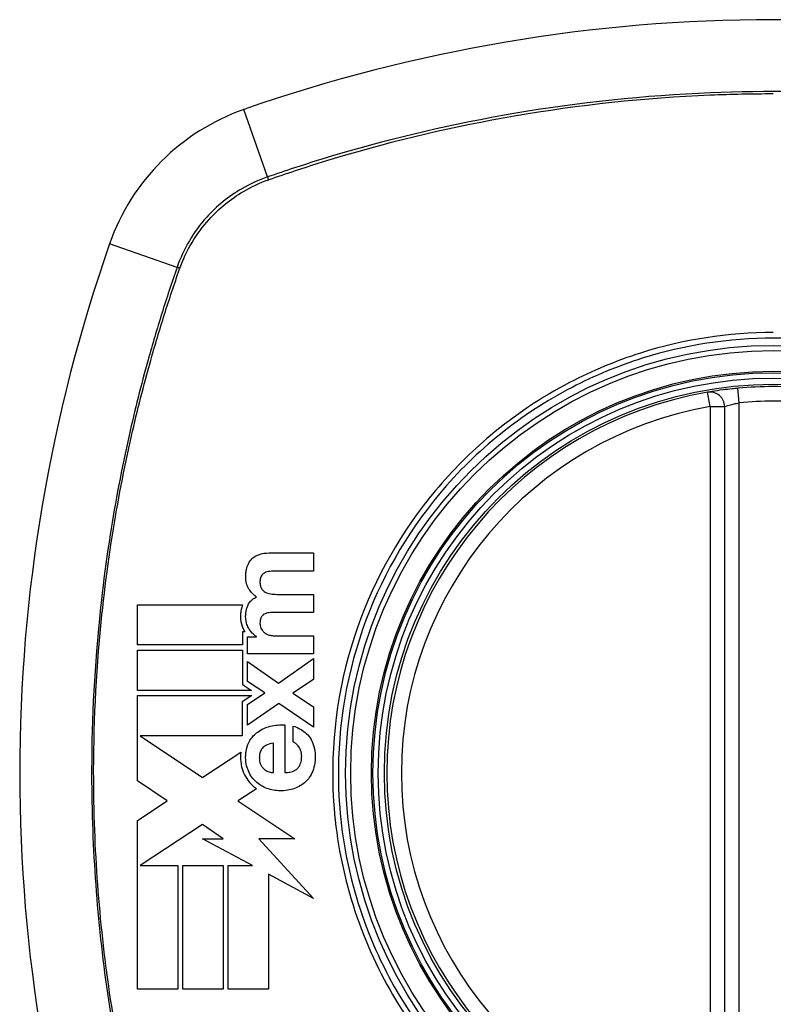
# Model space of a CAD drawing. Header units: inches. Extents: x 93 to 225, y 69 to 99.
# Tile 6 of 38: x 96.531 to 97.141, y 97.084 to 97.882. Entities that reach past the tile are written whole.
import ezdxf

# ---------------------------------------------------------------- set-up
doc = ezdxf.new("R2010")
doc.units = ezdxf.units.IN
doc.header["$MEASUREMENT"] = 0
doc.layers.add('Visible Edges(ANSI)', color=7, linetype='Continuous', lineweight=25)
doc.layers.add('Visible Tangent Edges(ANSI)', color=7, linetype='Continuous', lineweight=25)

msp = doc.modelspace()

# ---------------------------------------------------------------- linework, layer by layer
at = {"layer": 'Visible Edges(ANSI)'}
for p, q in [((97.10178, 96.97498), (97.10178, 97.56858)), ((96.73304, 97.45007), (96.76888, 97.45007)), ((96.76888, 97.45007), (96.76888, 97.43536)), ((96.76888, 97.43536), (96.73853, 97.43536)), ((96.73905, 97.41651), (96.76888, 97.41651)), ((96.76888, 97.41651), (96.76888, 97.4018)), ((96.62626, 97.3755), (96.62626, 97.40812)), ((96.62626, 97.40812), (96.71142, 97.40812)), ((96.76888, 97.4018), (96.73884, 97.4018)), ((96.7112, 97.38626), (96.7112, 97.3755)), ((96.71316, 97.38626), (96.7112, 97.38626)), ((96.71533, 97.38213), (96.72258, 97.38213)), ((96.71533, 97.36825), (96.71533, 97.38213)), ((96.72258, 97.38213), (96.72258, 97.38233)), ((96.73781, 97.38296), (96.76888, 97.38296)), ((96.76888, 97.38296), (96.76888, 97.36825)), ((96.7112, 97.3755), (96.62626, 97.3755)), ((96.62626, 97.37136), (96.7112, 97.37136)), ((96.62626, 97.33875), (96.62626, 97.37136)), ((96.7112, 97.37136), (96.7112, 97.34376)), ((96.76888, 97.36825), (96.71533, 97.36825)), ((96.7404, 97.34463), (96.76888, 97.36441)), ((96.76888, 97.36441), (96.76888, 97.34763)), ((96.71533, 97.36224), (96.7404, 97.34463)), ((96.71533, 97.34598), (96.71533, 97.36224)), ((96.76888, 97.34763), (96.75199, 97.33645)), ((96.7112, 97.34376), (96.71303, 97.34253)), ((96.71303, 97.34253), (96.71872, 97.33875)), ((96.72931, 97.33665), (96.71533, 97.34598)), ((96.71872, 97.33875), (96.62626, 97.33875)), ((96.62626, 97.33461), (96.71876, 97.33461)), ((96.62626, 97.30348), (96.62626, 97.33461)), ((96.71876, 97.33461), (96.71106, 97.32944)), ((96.71533, 97.32723), (96.72931, 97.33665)), ((96.75199, 97.33645), (96.76888, 97.32526)), ((96.71106, 97.32944), (96.71106, 97.30199)), ((96.74071, 97.32806), (96.71533, 97.31045)), ((96.71533, 97.31045), (96.71533, 97.32723)), ((96.76888, 97.3088), (96.74071, 97.32806)), ((96.76888, 97.32526), (96.76888, 97.3088)), ((96.74568, 97.31072), (96.74568, 97.27209)), ((96.75231, 97.29684), (96.75231, 97.30978)), ((96.62626, 97.30268), (96.62626, 97.30348)), ((96.62626, 97.30199), (96.62626, 97.30268)), ((96.62626, 97.26541), (96.62626, 97.30199)), ((96.62849, 97.30199), (96.679, 97.26827)), ((96.71106, 97.30199), (96.62849, 97.30199)), ((96.73636, 97.27209), (96.73636, 97.29601)), ((96.67924, 97.26843), (96.70997, 97.28877)), ((96.679, 97.26827), (96.67924, 97.26843)), ((96.65036, 97.24932), (96.62626, 97.26541)), ((96.72264, 97.25909), (96.70799, 97.24939)), ((96.62626, 97.23337), (96.65036, 97.24932)), ((96.70799, 97.24939), (96.70763, 97.24915)), ((96.70763, 97.24915), (96.75359, 97.21847)), ((96.62626, 97.09662), (96.62626, 97.23337)), ((96.679, 97.2302), (96.62852, 97.19679)), ((96.6956, 97.21847), (96.679, 97.2302)), ((96.71937, 97.19679), (96.679, 97.21847)), ((96.679, 97.21847), (96.6956, 97.21847)), ((96.75359, 97.21847), (96.72465, 97.21848)), ((96.72465, 97.21848), (96.76888, 97.17019)), ((96.62852, 97.19679), (96.62851, 97.19679)), ((96.62851, 97.19679), (96.65887, 97.19679)), ((96.65887, 97.19679), (96.65887, 97.09662)), ((96.66298, 97.19679), (96.6956, 97.19679)), ((96.66298, 97.09662), (96.66298, 97.19679)), ((96.6956, 97.19679), (96.6956, 97.09662)), ((96.69968, 97.09662), (96.69968, 97.19679)), ((96.69968, 97.19679), (96.71937, 97.19679)), ((96.76888, 97.17019), (96.73229, 97.18984)), ((96.73229, 97.18984), (96.73229, 97.09662)), ((96.65887, 97.09662), (96.62626, 97.09662)), ((96.6956, 97.09662), (96.66298, 97.09662)), ((96.73229, 97.09662), (96.69968, 97.09662))]:
    msp.add_line(p, q, dxfattribs=at)
for radius in [0.31988, 0.31496]:
    msp.add_circle((97.14115, 97.27178), radius, dxfattribs=at)
for centre, radius, start, end in [((97.14115, 96.58281), 1.29921, 70.73366, 109.26634), ((96.77092, 97.64201), 0.17717, 109.26634, 160.73366), ((97.83013, 97.27178), 1.29921, 160.73366, 199.26634), ((97.14115, 97.27178), 0.31299, 99.78402, 260.21598), ((97.08997, 97.56858), 0.01181, 0, 99.78402), ((97.14115, 97.27178), 0.31299, 84.74991, 95.25009)]:
    msp.add_arc(centre, radius, start, end, dxfattribs=at)
for points, knots in [([(97.11251, 97.58346), (97.11091, 97.58331), (97.1093, 97.58315), (97.10519, 97.58271), (97.10277, 97.58242), (97.09693, 97.58166), (97.09387, 97.58119), (97.08926, 97.58045), (97.08796, 97.58022), (97.08796, 97.58022)], [0, 0, 0, 0, 0.01176793, 0.01176793, 0.03059662, 0.03059662, 0.06072253, 0.06072253, 0.09414345, 0.09414345, 0.09414345, 0.09414345]), ([(96.71492, 97.43836), (96.71499, 97.43861), (96.71507, 97.43886), (96.71527, 97.43947), (96.7154, 97.43982), (96.7162, 97.4418), (96.71709, 97.44327), (96.71823, 97.44458)], [-0.01822759, -0.01822759, -0.01822759, -0.01822759, -0.01623281, -0.01623281, -0.01336137, -0.01336137, 0, 0, 0, 0]), ([(96.71823, 97.44458), (96.71915, 97.44561), (96.7202, 97.44648), (96.72226, 97.44776), (96.72321, 97.44823), (96.72419, 97.44862)], [-0.01889621, -0.01889621, -0.01889621, -0.01889621, -0.00826301, -0.00826301, 0, 0, 0, 0]), ([(96.71658, 97.42081), (96.71563, 97.42224), (96.71494, 97.4238), (96.71421, 97.42657), (96.71373, 97.42884), (96.714, 97.4335), (96.71412, 97.43457), (96.71437, 97.43603), (96.71444, 97.43642), (96.71459, 97.43707), (96.71465, 97.43734), (96.71478, 97.43786), (96.71485, 97.43811), (96.71492, 97.43836)], [-0.0850692, -0.0850692, -0.0850692, -0.0850692, -0.04277401, -0.04277401, -0.0153176, -0.0153176, -0.00710592, -0.00710592, -0.00406726, -0.00406726, -0.00200277, -0.00200277, 0, 0, 0, 0]), ([(96.72652, 97.43127), (96.72635, 97.43097), (96.7262, 97.43065), (96.72604, 97.43022), (96.72601, 97.43011), (96.72595, 97.42993), (96.72592, 97.42985), (96.72587, 97.42968), (96.72585, 97.42959), (96.7258, 97.42941), (96.72578, 97.42931), (96.72572, 97.42905), (96.72569, 97.42888), (96.72557, 97.42819), (96.72552, 97.42766), (96.72547, 97.42639), (96.72546, 97.42527), (96.72584, 97.42312), (96.72615, 97.42217), (96.72667, 97.42133)], [-0.0341891, -0.0341891, -0.0341891, -0.0341891, -0.02994227, -0.02994227, -0.02861788, -0.02861788, -0.02756344, -0.02756344, -0.02649819, -0.02649819, -0.02526241, -0.02526241, -0.02322724, -0.02322724, -0.01674356, -0.01674356, -0.00773446, -0.00773446, 0, 0, 0, 0]), ([(96.72931, 97.43401), (96.72876, 97.43372), (96.72826, 97.43336), (96.72729, 97.43244), (96.72687, 97.43188), (96.72652, 97.43127)], [-0.01028988, -0.01028988, -0.01028988, -0.01028988, -0.00541222, -0.00541222, 0, 0, 0, 0]), ([(96.72667, 97.42133), (96.72709, 97.42066), (96.72758, 97.42005), (96.72865, 97.41905), (96.72919, 97.41866), (96.72978, 97.41832)], [-0.01156539, -0.01156539, -0.01156539, -0.01156539, -0.0053887, -0.0053887, 0, 0, 0, 0]), ([(96.71585, 97.40797), (96.71637, 97.40907), (96.71704, 97.41007), (96.71839, 97.41152), (96.71897, 97.41204), (96.72058, 97.41324), (96.72167, 97.41384), (96.72279, 97.41434)], [-0.02499103, -0.02499103, -0.02499103, -0.02499103, -0.01566144, -0.01566144, -0.00964664, -0.00964664, 0, 0, 0, 0]), ([(96.71142, 97.40812), (96.71115, 97.40741), (96.71091, 97.40669), (96.71063, 97.40569), (96.71056, 97.40542), (96.71044, 97.4049), (96.71038, 97.40467), (96.71028, 97.4042), (96.71024, 97.40396), (96.71013, 97.40341), (96.71008, 97.4031), (96.70995, 97.40219), (96.70988, 97.40158), (96.7097, 97.39931), (96.70966, 97.39703), (96.71049, 97.39197), (96.7113, 97.38954), (96.71255, 97.38731)], [-0.06770735, -0.06770735, -0.06770735, -0.06770735, -0.05894384, -0.05894384, -0.05564282, -0.05564282, -0.05283582, -0.05283582, -0.05004017, -0.05004017, -0.04636458, -0.04636458, -0.03935127, -0.03935127, -0.01991224, -0.01991224, 0, 0, 0, 0]), ([(96.71616, 97.38932), (96.71549, 97.39052), (96.71498, 97.39179), (96.71389, 97.39569), (96.71382, 97.39814), (96.71395, 97.40069), (96.71401, 97.40136), (96.71415, 97.40232), (96.71419, 97.40261), (96.71429, 97.40312), (96.71433, 97.40333), (96.71442, 97.40377), (96.71447, 97.404), (96.71461, 97.40456), (96.71471, 97.40491), (96.71509, 97.40618), (96.71544, 97.40709), (96.71585, 97.40797)], [-0.04289575, -0.04289575, -0.04289575, -0.04289575, -0.0353469, -0.0353469, -0.02092515, -0.02092515, -0.01581335, -0.01581335, -0.01355866, -0.01355866, -0.01188998, -0.01188998, -0.01013094, -0.01013094, -0.00742649, -0.00742649, 0, 0, 0, 0]), ([(96.72667, 97.39823), (96.7265, 97.39797), (96.72635, 97.39769), (96.72614, 97.39719), (96.72606, 97.39698), (96.72595, 97.39666), (96.72592, 97.39654), (96.72586, 97.39633), (96.72584, 97.39624), (96.72579, 97.39605), (96.72577, 97.39595), (96.72573, 97.39575), (96.72571, 97.39564), (96.72566, 97.39534), (96.72563, 97.39516), (96.72553, 97.39442), (96.7255, 97.39385), (96.72547, 97.39265), (96.72549, 97.39183), (96.72595, 97.39015)], [-0.0490041, -0.0490041, -0.0490041, -0.0490041, -0.04244866, -0.04244866, -0.03780104, -0.03780104, -0.03527652, -0.03527652, -0.0332684, -0.0332684, -0.03125318, -0.03125318, -0.02891355, -0.02891355, -0.02511286, -0.02511286, -0.01342871, -0.01342871, 0, 0, 0, 0]), ([(96.72983, 97.40082), (96.72921, 97.40058), (96.72863, 97.40025), (96.72755, 97.39937), (96.72707, 97.39884), (96.72667, 97.39823)], [-0.01084171, -0.01084171, -0.01084171, -0.01084171, -0.00558063, -0.00558063, 0, 0, 0, 0]), ([(96.72258, 97.38233), (96.72139, 97.38317), (96.72027, 97.38411), (96.71805, 97.38641), (96.71701, 97.38779), (96.71616, 97.38932)], [-0.02525095, -0.02525095, -0.02525095, -0.02525095, -0.01364462, -0.01364462, 0, 0, 0, 0]), ([(96.72595, 97.39015), (96.72614, 97.38946), (96.72642, 97.38882), (96.72704, 97.38772), (96.72736, 97.38727), (96.72771, 97.38684)], [-0.009826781, -0.009826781, -0.009826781, -0.009826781, -0.004330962, -0.004330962, 0, 0, 0, 0]), ([(96.72771, 97.38684), (96.72823, 97.3862), (96.72885, 97.38565), (96.73012, 97.38477), (96.73077, 97.3844), (96.73144, 97.38409)], [-0.01235062, -0.01235062, -0.01235062, -0.01235062, -0.00586482, -0.00586482, 0, 0, 0, 0]), ([(96.73144, 97.38409), (96.73241, 97.38364), (96.73349, 97.38336), (96.73562, 97.38302), (96.73673, 97.38296), (96.73781, 97.38296)], [-0.0172898, -0.0172898, -0.0172898, -0.0172898, -0.00865841, -0.00865841, 0, 0, 0, 0]), ([(96.75231, 97.30978), (96.75582, 97.30865), (96.75932, 97.30701), (96.76369, 97.30336), (96.76501, 97.30192), (96.76608, 97.30026)], [-0.04515862, -0.04515862, -0.04515862, -0.04515862, -0.0154111, -0.0154111, 0, 0, 0, 0]), ([(96.71652, 97.29663), (96.7175, 97.29851), (96.71869, 97.30024), (96.72117, 97.30298), (96.72234, 97.30403), (96.72362, 97.30497)], [-0.02881363, -0.02881363, -0.02881363, -0.02881363, -0.0124576, -0.0124576, 0, 0, 0, 0]), ([(96.76608, 97.30026), (96.76713, 97.29862), (96.76798, 97.29686), (96.76943, 97.29267), (96.7699, 97.29023), (96.77016, 97.287), (96.7702, 97.28624), (96.77022, 97.28503), (96.77022, 97.28457), (96.77021, 97.28376), (96.7702, 97.28342), (96.77017, 97.28265), (96.77014, 97.28222), (96.77005, 97.28109), (96.76998, 97.2804), (96.76956, 97.27751), (96.76902, 97.27537), (96.7682, 97.27333)], [-0.07162914, -0.07162914, -0.07162914, -0.07162914, -0.05643592, -0.05643592, -0.0374041, -0.0374041, -0.03163172, -0.03163172, -0.02814281, -0.02814281, -0.02551127, -0.02551127, -0.02225928, -0.02225928, -0.01690864, -0.01690864, 0, 0, 0, 0]), ([(96.71606, 97.27359), (96.71568, 97.27445), (96.71536, 97.27534), (96.7145, 97.27816), (96.71414, 97.28012), (96.71394, 97.28274), (96.7139, 97.28335), (96.71388, 97.28435), (96.71388, 97.28474), (96.71389, 97.28546), (96.7139, 97.2858), (96.71393, 97.28652), (96.71395, 97.28691), (96.71403, 97.28797), (96.71411, 97.28864), (96.71459, 97.29188), (96.71533, 97.29434), (96.71652, 97.29663)], [-0.0603005, -0.0603005, -0.0603005, -0.0603005, -0.05313811, -0.05313811, -0.03804527, -0.03804527, -0.0334358, -0.0334358, -0.03050969, -0.03050969, -0.02795071, -0.02795071, -0.02497289, -0.02497289, -0.01985571, -0.01985571, 0, 0, 0, 0]), ([(96.72786, 97.29233), (96.72747, 97.29197), (96.72711, 97.29157), (96.72611, 97.29017), (96.72565, 97.28908), (96.72522, 97.28734), (96.72512, 97.28675), (96.72503, 97.28591), (96.72501, 97.28565), (96.72498, 97.2852), (96.72498, 97.28501), (96.72497, 97.28465), (96.72496, 97.28447), (96.72496, 97.28403), (96.72497, 97.28377), (96.725, 97.28314), (96.72502, 97.28276), (96.72521, 97.28102), (96.72554, 97.27967), (96.72615, 97.27845)], [-0.03851741, -0.03851741, -0.03851741, -0.03851741, -0.03421535, -0.03421535, -0.02483887, -0.02483887, -0.02021805, -0.02021805, -0.01820131, -0.01820131, -0.01671784, -0.01671784, -0.01534867, -0.01534867, -0.01335461, -0.01335461, -0.01050199, -0.01050199, 0, 0, 0, 0]), ([(96.73636, 97.29601), (96.73448, 97.29566), (96.73254, 97.29513), (96.72975, 97.29377), (96.72874, 97.29313), (96.72786, 97.29233)], [-0.02473177, -0.02473177, -0.02473177, -0.02473177, -0.00935617, -0.00935617, 0, 0, 0, 0]), ([(96.75702, 97.2929), (96.75629, 97.29395), (96.75543, 97.29497), (96.75378, 97.29622), (96.75307, 97.29661), (96.75231, 97.29684)], [-0.01640944, -0.01640944, -0.01640944, -0.01640944, -0.0064471, -0.0064471, 0, 0, 0, 0]), ([(96.75603, 97.27571), (96.75656, 97.27625), (96.75702, 97.27685), (96.75824, 97.27888), (96.75874, 97.28043), (96.75907, 97.28248), (96.75913, 97.28292), (96.75919, 97.28362), (96.75921, 97.28388), (96.75923, 97.28437), (96.75924, 97.28459), (96.75924, 97.28504), (96.75925, 97.2853), (96.75924, 97.28587), (96.75922, 97.2862), (96.75912, 97.28746), (96.75897, 97.28839), (96.75835, 97.29059), (96.75778, 97.2918), (96.75702, 97.2929)], [-0.05017395, -0.05017395, -0.05017395, -0.05017395, -0.04363621, -0.04363621, -0.0298359, -0.0298359, -0.02607285, -0.02607285, -0.02387917, -0.02387917, -0.02196308, -0.02196308, -0.02009828, -0.02009828, -0.01758728, -0.01758728, -0.01044021, -0.01044021, 0, 0, 0, 0]), ([(96.70997, 97.28877), (96.7099, 97.28819), (96.70985, 97.28762), (96.70979, 97.28669), (96.70978, 97.28635), (96.70975, 97.28565), (96.70974, 97.28529), (96.70974, 97.2847), (96.70974, 97.28447), (96.70975, 97.28367), (96.70977, 97.2831), (96.70989, 97.28116), (96.71005, 97.2798), (96.71071, 97.27621), (96.71136, 97.27403), (96.71226, 97.27194)], [-0.04388665, -0.04388665, -0.04388665, -0.04388665, -0.03942336, -0.03942336, -0.03676663, -0.03676663, -0.0340067, -0.0340067, -0.03226389, -0.03226389, -0.02788892, -0.02788892, -0.01745906, -0.01745906, 0, 0, 0, 0]), ([(96.72615, 97.27845), (96.72657, 97.27765), (96.72705, 97.27688), (96.72807, 97.27565), (96.72856, 97.27516), (96.72911, 97.27473)], [-0.01249156, -0.01249156, -0.01249156, -0.01249156, -0.00549062, -0.00549062, 0, 0, 0, 0]), ([(96.74568, 97.27209), (96.74704, 97.27214), (96.74843, 97.27229), (96.75112, 97.27286), (96.75248, 97.2733), (96.75456, 97.27443), (96.75535, 97.275), (96.75603, 97.27571)], [-0.02989681, -0.02989681, -0.02989681, -0.02989681, -0.01887838, -0.01887838, -0.00773862, -0.00773862, 0, 0, 0, 0]), ([(96.71226, 97.27194), (96.71319, 97.2698), (96.71433, 97.26778), (96.71673, 97.26449), (96.71789, 97.26316), (96.71915, 97.26195)], [-0.03170558, -0.03170558, -0.03170558, -0.03170558, -0.01375248, -0.01375248, 0, 0, 0, 0]), ([(96.72201, 97.26494), (96.72092, 97.26599), (96.71992, 97.26713), (96.71784, 97.26999), (96.71686, 97.27173), (96.71606, 97.27359)], [-0.02746533, -0.02746533, -0.02746533, -0.02746533, -0.01554932, -0.01554932, 0, 0, 0, 0]), ([(96.7682, 97.27333), (96.76745, 97.27143), (96.7665, 97.26965), (96.76447, 97.26682), (96.76351, 97.26573), (96.76245, 97.26473)], [-0.02710002, -0.02710002, -0.02710002, -0.02710002, -0.01142955, -0.01142955, 0, 0, 0, 0]), ([(96.75355, 97.2593), (96.75165, 97.25859), (96.7497, 97.2581), (96.7454, 97.25743), (96.74332, 97.25737), (96.73812, 97.25741), (96.73447, 97.25802), (96.73097, 97.25935)], [-0.05230225, -0.05230225, -0.05230225, -0.05230225, -0.04199451, -0.04199451, -0.03001785, -0.03001785, 0, 0, 0, 0])]:
    msp.add_open_spline(points, degree=3, knots=knots, dxfattribs=at)
for points in [[(96.72419, 97.44862), (96.72697, 97.44971), (96.73009, 97.45007), (96.73304, 97.45007)], [(96.73346, 97.43515), (96.73203, 97.43503), (96.7306, 97.43469), (96.72931, 97.43401)], [(96.73853, 97.43536), (96.73684, 97.43536), (96.73514, 97.4353), (96.73346, 97.43515)], [(96.72279, 97.41434), (96.7203, 97.41602), (96.71826, 97.41825), (96.71658, 97.42081)], [(96.72978, 97.41832), (96.73113, 97.41756), (96.7326, 97.4171), (96.73413, 97.41687)], [(96.73413, 97.41687), (96.73576, 97.41663), (96.7374, 97.41651), (96.73905, 97.41651)], [(96.73413, 97.4017), (96.73266, 97.40163), (96.73121, 97.40137), (96.72983, 97.40082)], [(96.73884, 97.4018), (96.73727, 97.4018), (96.7357, 97.40177), (96.73413, 97.4017)], [(96.71255, 97.38731), (96.71274, 97.38696), (96.71295, 97.3866), (96.71316, 97.38626)], [(96.72362, 97.30497), (96.7267, 97.30723), (96.73012, 97.30875), (96.73377, 97.30968)], [(96.73377, 97.30968), (96.73768, 97.31068), (96.74167, 97.31098), (96.74568, 97.31072)], [(96.72911, 97.27473), (96.73024, 97.27383), (96.73147, 97.27315), (96.73284, 97.27276)], [(96.73284, 97.27276), (96.73396, 97.27243), (96.73519, 97.27216), (96.73636, 97.27209)], [(96.71915, 97.26195), (96.72024, 97.2609), (96.72141, 97.25995), (96.72264, 97.25909)], [(96.73097, 97.25935), (96.72765, 97.26061), (96.72463, 97.26243), (96.72201, 97.26494)], [(96.76245, 97.26473), (96.75985, 97.26228), (96.75684, 97.26051), (96.75355, 97.2593)]]:
    msp.add_open_spline(points, degree=3, dxfattribs=at)
at = {"layer": 'Visible Tangent Edges(ANSI)'}
for p, q in [((96.73157, 97.7546), (96.71246, 97.80926)), ((96.65833, 97.68137), (96.60368, 97.70047)), ((97.08997, 97.56858), (97.08796, 97.58022)), ((97.11359, 97.5717), (97.11251, 97.58346)), ((97.11359, 96.97186), (97.11359, 97.5717)), ((97.08997, 97.56858), (97.10178, 97.56858)), ((97.08997, 97.56858), (97.08997, 96.97498))]:
    msp.add_line(p, q, dxfattribs=at)
for radius in [0.34636, 0.34222, 0.32539, 0.3242]:
    msp.add_circle((97.14115, 97.27178), radius, dxfattribs=at)
for start, end in [(84.74991, 95.25009), (99.78402, 260.21598)]:
    msp.add_arc((97.14115, 97.27178), 0.30118, start, end, dxfattribs=at)
for centre, major_axis, start_param, end_param in [((96.73319, 97.74995), (0.00321, -0.00931), 4.18856, 4.452267), ((96.66298, 97.67974), (0.00931, -0.00321), 1.830918, 2.094625)]:
    msp.add_ellipse(centre, major_axis=major_axis, ratio=0.002592, start_param=start_param, end_param=end_param, dxfattribs=at)
for points, knots in [([(97.55073, 97.7546), (97.53837, 97.75886), (97.52594, 97.76301), (97.50095, 97.77083), (97.4884, 97.77454), (97.45556, 97.78369), (97.43517, 97.78882), (97.38798, 97.79943), (97.36108, 97.80455), (97.2989, 97.81428), (97.26353, 97.81827), (97.1821, 97.82395), (97.13616, 97.82461), (97.03691, 97.82055), (96.98362, 97.81495), (96.88285, 97.79773), (96.83528, 97.78668), (96.77693, 97.76948), (96.76519, 97.76583), (96.74617, 97.75961), (96.73887, 97.75711), (96.73157, 97.7546)], [0, 0, 0, 0, 0.099284, 0.099284, 0.198297, 0.198297, 0.356934, 0.356934, 0.563163, 0.563163, 0.83126, 0.83126, 1.179786, 1.179786, 1.583317, 1.583317, 1.95181, 1.95181, 2.045062, 2.045062, 2.103661, 2.103661, 2.103661, 2.103661]), ([(96.73282, 97.75251), (96.73999, 97.75502), (96.74707, 97.75743), (96.76588, 97.76365), (96.77759, 97.76732), (96.83579, 97.78465), (96.88326, 97.7958), (96.98384, 97.81319), (97.03705, 97.81887), (97.10722, 97.82178), (97.12417, 97.82213), (97.14115, 97.82213)], [-2.102416, -2.102416, -2.102416, -2.102416, -2.045062, -2.045062, -1.95181, -1.95181, -1.583317, -1.583317, -1.179786, -1.179786, -1.050919, -1.050919, -1.050919, -1.050919]), ([(96.73157, 97.7546), (96.72433, 97.75211), (96.71734, 97.74891), (96.70014, 97.73892), (96.69052, 97.73111), (96.67171, 97.71026), (96.66349, 97.69634), (96.65833, 97.68137)], [0, 0, 0, 0, 0.0558923, 0.0558923, 0.1453199, 0.1453199, 0.261048, 0.261048, 0.261048, 0.261048]), ([(96.6606, 97.68059), (96.6658, 97.69521), (96.67389, 97.70877), (96.6923, 97.72914), (96.70169, 97.73678), (96.71846, 97.74665), (96.72528, 97.74983), (96.73234, 97.75234)], [-0.261048, -0.261048, -0.261048, -0.261048, -0.1453199, -0.1453199, -0.0558923, -0.0558923, 0, 0, 0, 0]), ([(96.65833, 97.68137), (96.65408, 97.669), (96.64992, 97.65658), (96.6421, 97.63159), (96.63839, 97.61903), (96.62924, 97.5862), (96.62411, 97.56581), (96.61351, 97.51862), (96.60839, 97.49172), (96.59927, 97.43342), (96.59557, 97.40198), (96.58967, 97.32761), (96.5885, 97.28475), (96.59093, 97.18306), (96.59652, 97.12419), (96.61199, 97.03155), (96.61925, 96.99712), (96.6323, 96.94607), (96.63701, 96.92914), (96.6446, 96.90391), (96.64723, 96.89552), (96.65265, 96.87882), (96.65548, 96.8705), (96.65833, 96.8622)], [0, 0, 0, 0, 0.099284, 0.099284, 0.198296, 0.198296, 0.356933, 0.356933, 0.563161, 0.563161, 0.801732, 0.801732, 1.126637, 1.126637, 1.572986, 1.572986, 1.839557, 1.839557, 1.972882, 1.972882, 2.039554, 2.039554, 2.106203, 2.106203, 2.106203, 2.106203]), ([(96.66043, 96.86345), (96.65753, 96.87171), (96.65482, 96.87971), (96.64941, 96.89622), (96.64677, 96.90458), (96.63912, 96.92974), (96.63437, 96.94663), (96.62122, 96.99756), (96.61389, 97.03192), (96.59826, 97.1244), (96.59259, 97.18318), (96.59013, 97.28473), (96.59132, 97.32754), (96.59729, 97.4018), (96.60103, 97.4332), (96.61025, 97.49139), (96.61542, 97.51823), (96.62612, 97.56532), (96.63129, 97.58566), (96.64051, 97.61842), (96.64425, 97.63094), (96.65208, 97.6557), (96.65608, 97.66772), (96.66043, 97.68012)], [-2.104956, -2.104956, -2.104956, -2.104956, -2.039554, -2.039554, -1.972882, -1.972882, -1.839557, -1.839557, -1.572986, -1.572986, -1.126637, -1.126637, -0.801732, -0.801732, -0.563161, -0.563161, -0.356933, -0.356933, -0.198296, -0.198296, -0.099284, -0.099284, -0.001246, -0.001246, -0.001246, -0.001246]), ([(97.14115, 97.62859), (97.10489, 97.62859), (97.06821, 97.62291), (97.01392, 97.6057), (96.99461, 97.59767), (96.95334, 97.57608), (96.93192, 97.56172), (96.91228, 97.54524)], [-3.1415927, -3.1415927, -3.1415927, -3.1415927, -2.8352255, -2.8352255, -2.6603308, -2.6603308, -2.4437372, -2.4437372, -2.4437372, -2.4437372]), ([(97.14115, 97.62401), (97.16394, 97.62401), (97.18694, 97.62179), (97.23849, 97.61163), (97.26654, 97.60233), (97.31961, 97.57705), (97.34477, 97.56093), (97.36737, 97.54206), (97.40153, 97.51355), (97.4298, 97.47884), (97.47063, 97.40324), (97.48376, 97.36352), (97.49496, 97.2865), (97.49452, 97.24917), (97.48099, 97.16843), (97.46433, 97.12424), (97.43166, 97.0716), (97.42199, 97.0582), (97.41143, 97.04556), (97.38169, 97.00994), (97.34496, 96.98052), (97.25584, 96.93437), (97.20245, 96.92075), (97.10853, 96.91879), (97.06865, 96.92477), (96.9885, 96.95113), (96.94889, 96.97314), (96.91493, 97.0015), (96.8801, 97.03057), (96.85121, 97.06633), (96.80511, 97.15345), (96.7911, 97.20576), (96.78755, 97.30276), (96.79414, 97.34661), (96.82259, 97.42821), (96.84382, 97.46561), (96.87087, 97.498), (96.90047, 97.53346), (96.93706, 97.56281), (96.99641, 97.59367), (97.0155, 97.60156), (97.06914, 97.61845), (97.10535, 97.62401), (97.14115, 97.62401)], [-3.141593, -3.141593, -3.141593, -3.141593, -2.946594, -2.946594, -2.696251, -2.696251, -2.445914, -2.445914, -2.445914, -2.067507, -2.067507, -1.716551, -1.716551, -1.405531, -1.405531, -1.016056, -1.016056, -0.875434, -0.875434, -0.875434, -0.479101, -0.479101, -0.021702, -0.021702, 0.31764, 0.31764, 0.695378, 0.695378, 0.695378, 1.082671, 1.082671, 1.532987, 1.532987, 1.905714, 1.905714, 2.266012, 2.266012, 2.266012, 2.660331, 2.660331, 2.835226, 2.835226, 3.141593, 3.141593, 3.141593, 3.141593]), ([(97.10178, 97.56858), (97.10178, 97.56858), (97.1024, 97.5688), (97.10462, 97.56951), (97.1061, 97.56996), (97.10891, 97.5707), (97.11007, 97.57098), (97.11205, 97.5714), (97.11282, 97.57156), (97.11359, 97.5717)], [-0.09414345, -0.09414345, -0.09414345, -0.09414345, -0.06072253, -0.06072253, -0.03059662, -0.03059662, -0.01176793, -0.01176793, 0, 0, 0, 0]), ([(96.86769, 97.50066), (96.84025, 97.46794), (96.81865, 97.43015), (96.78968, 97.34758), (96.78294, 97.30316), (96.78657, 97.20491), (96.80087, 97.15195), (96.8378, 97.08255), (96.85175, 97.06191), (96.86769, 97.04291)], [-2.266012, -2.266012, -2.266012, -2.266012, -1.905714, -1.905714, -1.532987, -1.532987, -1.082671, -1.082671, -0.873089, -0.873089, -0.873089, -0.873089])]:
    msp.add_open_spline(points, degree=3, knots=knots, dxfattribs=at)
for points in [[(96.73234, 97.75234), (96.7325, 97.75239), (96.73266, 97.75245), (96.73282, 97.75251)], [(96.66043, 97.68012), (96.66048, 97.68027), (96.66054, 97.68043), (96.6606, 97.68059)], [(96.91228, 97.54524), (96.89616, 97.53172), (96.88123, 97.51679), (96.86769, 97.50066)]]:
    msp.add_open_spline(points, degree=3, dxfattribs=at)

doc.saveas('drawing.dxf')
